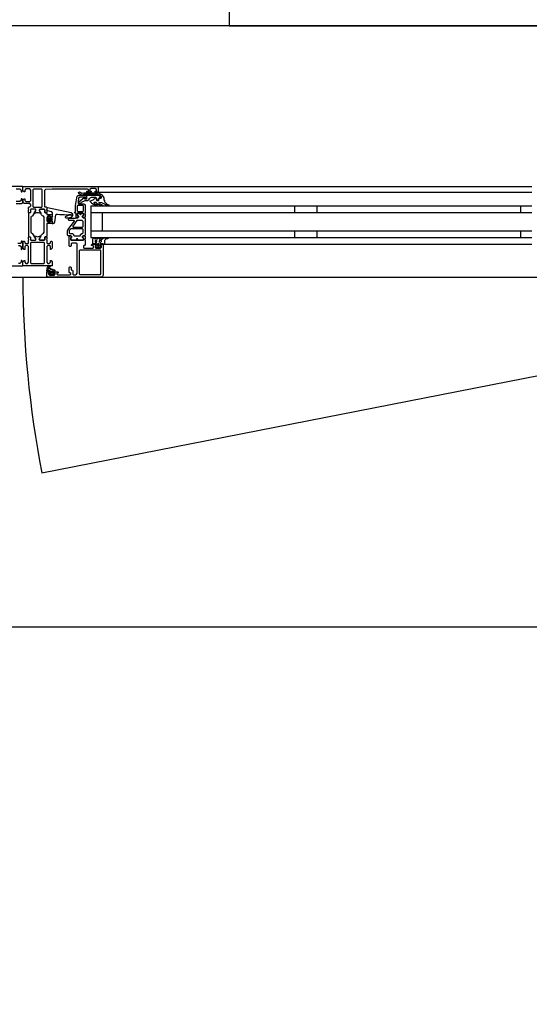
# Model space of a CAD drawing. Header units: millimetres. Extents: x -532 to 413144, y -532 to 654275.
# Tile 113 of 210: x 28797 to 29248, y 28834 to 29705. Entities that reach past the tile are written whole.
import ezdxf

# ---------------------------------------------------------------- set-up
doc = ezdxf.new("R2010")
doc.units = ezdxf.units.MM
doc.header["$LTSCALE"] = 100
for name, color, linetype in [('A-0270-DAK', 7, 'Continuous'), ('A-0310-KOZIJN-BU', 7, 'Continuous'), ('A-0410-AFWERKING-GEVEL', 7, 'Continuous'), ('BL313---_BUDEUR', 1, 'Continuous')]:
    doc.layers.add(name, color=color, linetype=linetype)

msp = doc.modelspace()

# ---------------------------------------------------------------- linework, layer by layer
at = {"layer": 'A-0270-DAK', "ltscale": 10}
msp.add_lwpolyline([(3417.625, 37982.375), (28982.375, 37982.375), (28982.375, 29700), (35817.625, 29700), (35817.625, 30782.375), (61382.375, 30782.375), (61382.375, 16017.625), (57782.375, 16017.625), (57782.375, -182.375), (46617.625, -182.375), (46617.625, 4577.625), (43382.375, 4577.625), (43382.375, 3417.625), (32217.625, 3417.625), (32217.625, 11777.625), (25382.375, 11777.625), (25382.375, 10617.625), (14217.625, 10617.625)], dxfattribs=at)
at = {"layer": 'A-0310-KOZIJN-BU'}
for p, q in [((29040, 29540.625), (29040, 29534.625)), ((29060, 29540.625), (29060, 29534.625)), ((29240, 29540.625), (29240, 29534.625)), ((29040, 29518.625), (29040, 29512.625)), ((29060, 29518.625), (29060, 29512.625)), ((29240, 29518.625), (29240, 29512.625))]:
    msp.add_line(p, q, dxfattribs=at)
at = {"layer": 'A-0310-KOZIJN-BU', "ltscale": 10}
for points in [[(40500, 29700), (21600, 29700)], [(28794, 29555.625), (28797.3125, 29555.625), (28798.3125, 29554.625), (28798.3125, 29553.125), (28798.90625, 29553.125), (28800, 29554.21875), (28800, 29557.625), (28734, 29557.625)], [(28866, 29557.625), (29250, 29557.625)], [(28817.125, 29554.9375), (28816.625, 29555.4375), (28809.25, 29555.4375), (28808.75, 29554.9375), (28808.75, 29539.9375), (28809.25, 29539.4375), (28816.625, 29539.4375), (28817.125, 29539.9375), (28817.125, 29554.9375)], [(28856, 29550.125), (28856, 29547.3125), (28855, 29547.3125), (28855, 29548.3125), (28850.25, 29548.3125), (28849.25, 29547.5), (28848.75, 29544.28125), (28848.75, 29543.03125), (28849.25, 29542.53125), (28854, 29542.53125), (28855, 29541.53125), (28855, 29534.125), (28854.75, 29533.9375), (28854.75, 29533.3125), (28855, 29533.125), (28855, 29530.65625), (28854.75, 29530.40625), (28854.5, 29530.3125), (28853.25, 29530.5), (28852.75, 29530.625), (28852.5, 29531.125), (28852.75, 29531.65625), (28853.5, 29532), (28853.5, 29532.34375), (28853.5, 29533.9375), (28853.25, 29534.125), (28848.5, 29534.125), (28848.25, 29534.03125), (28848.25, 29533.9375), (28848.25, 29532.34375), (28848.25, 29532), (28849, 29531.53125), (28849.25, 29531.125), (28849, 29530.71875), (28848.5, 29530.5), (28847.25, 29530.3125), (28847, 29530.40625), (28847, 29530.65625), (28847, 29533.125), (28847, 29533.3125), (28847, 29533.9375), (28847, 29534.125), (28846, 29534.125), (28845.5, 29534.71875), (28846, 29535.3125), (28846.5, 29535.3125), (28846.5, 29541.03125), (28848, 29549.28125), (28849, 29550.125), (28856, 29550.125)], [(28866, 29552.625), (29250, 29552.625)], [(28794, 29542.625), (28798.8125, 29542.625), (28799.8125, 29543.625), (28799.8125, 29545.9375), (28798.8125, 29546.9375), (28798.3125, 29546.9375), (28798.3125, 29545.4375), (28797.3125, 29544.4375), (28794, 29544.4375)], [(28830.5, 29533.3125), (28832.5, 29533.09375), (28834.5, 29532.9375), (28836.5, 29532.84375), (28838.5, 29532.8125), (28840.5, 29532.875), (28842.5, 29533), (28842.75, 29532.90625), (28843, 29532.59375), (28842.75, 29532.28125), (28840.75, 29532.34375), (28837.5, 29530.9375), (28837.25, 29530.59375), (28837.75, 29530.25), (28838, 29530.03125), (28839.5, 29529.90625), (28843, 29530.6875), (28844, 29532.1875), (28844, 29533.28125), (28842.75, 29534.3125), (28821.875, 29538.9375), (28821.375, 29538.84375), (28821.25, 29538.46875), (28821.25, 29536.9375), (28821.625, 29536.4375), (28825, 29535.53125), (28825.75, 29534.5625), (28825.75, 29531.3125), (28826.25, 29530.8125), (28825.75, 29530.3125), (28823.875, 29530.3125), (28823.875, 29531.03125), (28823.75, 29531.28125), (28823.375, 29531.28125), (28821.625, 29529.6875), (28821.25, 29528.9375), (28821.625, 29528.15625), (28823.375, 29526.5625), (28823.75, 29526.5625), (28823.875, 29526.8125), (28823.875, 29527.53125), (28825.75, 29527.53125), (28826.25, 29527.03125), (28825.75, 29526.53125), (28825.75, 29524.9375), (28826.625, 29524.9375), (28827.625, 29525.28125), (28828.125, 29526.15625), (28829.25, 29532.53125), (28829.75, 29533.1875), (28830.5, 29533.3125)], [(28860, 29540.625), (29250, 29540.625)], [(28860, 29540.625), (28860, 29512.625)], [(28845.5, 29527), (28845.5, 29527.5), (28845, 29527.78125), (28841, 29527.78125), (28840, 29528.78125), (28841, 29529.78125), (28846.5, 29529.78125), (28847, 29530.0625), (28848.5, 29530.0625), (28849, 29530.5625), (28849, 29531.4375), (28848.25, 29532.1875), (28848.25, 29533.5625), (28848.75, 29534.0625), (28850, 29534.0625), (28850.25, 29534), (28850.25, 29533.78125), (28850.25, 29533.3125), (28850.5, 29532.875), (28851, 29532.71875), (28851.25, 29532.875), (28851.5, 29533.3125), (28851.5, 29533.8125), (28851.5, 29534), (28851.75, 29534.0625), (28853, 29534.0625), (28853.5, 29533.5625), (28853.5, 29532.1875), (28852.75, 29531.4375), (28852.75, 29530.5625), (28853.25, 29530.0625), (28854.5, 29530.0625), (28855, 29529.5625), (28855, 29514.6875), (28854.5, 29514.1875), (28853.25, 29514.1875), (28852.75, 29513.6875), (28852.75, 29512.8125), (28853.5, 29512.03125), (28853.5, 29510.6875), (28853, 29510.1875), (28848.75, 29510.1875), (28848.5, 29510.3125), (28848.5, 29510.625), (28848.5, 29510.9375), (28848.25, 29511.3125), (28848, 29511.53125), (28847.5, 29511.3125), (28847.25, 29510.9375), (28847.25, 29510.625), (28847.25, 29510.3125), (28847, 29510.1875), (28842.75, 29510.1875), (28842.25, 29510.6875), (28842.25, 29512.03125), (28843, 29512.8125), (28843, 29513.6875), (28842.5, 29514.1875), (28840, 29514.1875), (28839.5, 29514.6875), (28839.5, 29518.53125), (28839.75, 29519.53125), (28845.5, 29527)], [(28860, 29534.625), (29250, 29534.625)], [(28870, 29534.625), (28870, 29518.625)], [(28825.625, 29529.53125), (28826.25, 29528.9375), (28825.625, 29528.3125), (28822.875, 29528.3125), (28822.25, 29528.9375), (28822.875, 29529.53125), (28825.625, 29529.53125)], [(28852.75, 29521.78125), (28853.25, 29522.28125), (28853.25, 29526.78125), (28852.25, 29527.78125), (28848.25, 29527.78125), (28847.75, 29527.59375), (28844, 29522.59375), (28844, 29522.0625), (28844.5, 29521.78125), (28852.75, 29521.78125)], [(28871, 29506.125), (28871, 29479.125), (28870.5, 29477.9375), (28869.5, 29477.625), (28822.5, 29477.625), (28821.25, 29478.1875), (28821, 29479.125), (28821, 29482.125), (28823, 29482.125), (28823.5, 29481.625), (28823.5, 29481.125), (28822.5, 29481.125), (28822.5, 29480.125), (28823.5, 29479.125), (28827.5, 29479.125), (28828.5, 29480.125), (28828.5, 29481.125), (28827.5, 29481.125), (28827.5, 29481.625), (28828, 29482.125), (28830.75, 29482.125), (28831.125, 29481.96875), (28831.25, 29481.625), (28831.125, 29481.28125), (28830.75, 29481.125), (28830.5, 29481.125), (28830.125, 29480.96875), (28830, 29480.625), (28830, 29480.125), (28830.5, 29479.625), (28841.75, 29479.625), (28842.25, 29480.125), (28842.25, 29480.625), (28841, 29481.625), (28841, 29486.125), (28841.5, 29486.625), (28842.25, 29486.625), (28842.75, 29486.125), (28842.75, 29484.125), (28843.25, 29483.625), (28843.75, 29483.625), (28844.25, 29483.125), (28844.25, 29480.125), (28844.75, 29479.625), (28846.5, 29479.625), (28847.5, 29480.1875), (28848, 29481.125), (28848, 29507.125), (28847.5, 29507.625), (28843.25, 29507.625), (28842.75, 29507.125), (28842.75, 29505.125), (28842.25, 29504.625), (28841.5, 29504.625), (28841, 29505.125), (28841, 29510.125), (28841, 29510.3125), (28841, 29510.9375), (28841, 29511.125), (28841, 29513.59375), (28841, 29513.9375), (28841.25, 29513.9375), (28842.5, 29513.75), (28843, 29513.625), (28843.25, 29513.125), (28843, 29512.6875), (28842.25, 29512.25), (28842.25, 29511.90625), (28842.25, 29510.3125), (28842.5, 29510.125), (28853.25, 29510.125), (28853.5, 29510.3125), (28853.5, 29511.90625), (28853.5, 29512.25), (28852.75, 29512.59375), (28852.5, 29513.125), (28852.75, 29513.625), (28853.25, 29513.75), (28854.5, 29513.9375), (28854.75, 29513.84375), (28855, 29513.59375), (28855, 29511.125), (28854.75, 29510.9375), (28854.75, 29510.3125), (28855, 29510.125), (28855, 29505.9375), (28854.5, 29505.4375), (28854, 29505.4375), (28853.5, 29504.9375), (28853.5, 29503.625), (28854, 29503.125), (28862, 29503.125), (28862.5, 29503.625), (28862.5, 29504.9375), (28862, 29505.4375), (28860.75, 29505.4375), (28860.75, 29506.125), (28861.25, 29506.625), (28864, 29506.625), (28864.5, 29506.125), (28864.5, 29505.625), (28863.75, 29505.625), (28863.75, 29504.125), (28864.5, 29503.125), (28868.5, 29503.125), (28869.5, 29504.125), (28869.5, 29505.625), (28868.5, 29505.625), (28868.5, 29506.125), (28869, 29506.625), (28870.5, 29506.625), (28871, 29506.125)], [(28860, 29518.625), (29250, 29518.625)], [(28860, 29512.625), (29250, 29512.625)], [(28796, 29505.625), (28797.3125, 29505.625), (28798.3125, 29504.625), (28798.3125, 29502.125), (28798.8125, 29502.125), (28799.8125, 29503.125), (28799.8125, 29508.8125), (28799.3125, 29509.3125), (28798.8125, 29509.3125), (28798.3125, 29508.8125), (28798.3125, 29507.8125), (28797.8125, 29507.3125), (28795.5, 29507.3125)], [(28871.5, 29506.625), (29250, 29506.625)], [(28774, 29487.625), (28800, 29487.625), (28800, 29491.03125), (28798.90625, 29492.125), (28798.3125, 29492.125), (28798.3125, 29490.625), (28797.3125, 29489.625), (28796, 29489.625)], [(28824, 29483.03125), (28824, 29482.5), (28824.125, 29482.4375), (28826.75, 29482.4375), (28826.875, 29482.5), (28826.875, 29483.25), (28826.75, 29483.4375), (28822.5, 29485.03125), (28822.375, 29485), (28822.375, 29484.9375), (28822.125, 29483.75), (28822.25, 29483.53125), (28823.5, 29483.53125), (28824, 29483.03125)], [(28824.25, 29481.3125), (28824.25, 29480.53125), (28824.375, 29480.3125), (28826.625, 29480.3125), (28826.875, 29480.5), (28826.875, 29481.3125), (28826.5, 29481.71875), (28824.625, 29481.71875), (28824.25, 29481.3125)], [(28869.5, 29477.625), (29250, 29477.625)]]:
    msp.add_lwpolyline(points, dxfattribs=at)
for points in [[(28805, 29537.625), (28805, 29539.125), (28805.5, 29539.625), (28806, 29539.625), (28807, 29540.625), (28807, 29541.625), (28806, 29542.625), (28801.1875, 29542.625), (28800.1875, 29543.625), (28800.1875, 29545.9375), (28801.1875, 29546.9375), (28801.6875, 29546.9375), (28801.6875, 29545.4375), (28802.6875, 29544.4375), (28806, 29544.4375), (28807, 29545.4375), (28807, 29554.625), (28806, 29555.625), (28802.6875, 29555.625), (28801.6875, 29554.625), (28801.6875, 29553.125), (28801.09375, 29553.125), (28800, 29554.21875), (28800, 29557.625), (28866, 29557.625), (28866.5, 29557.125), (28866.5, 29553.125), (28866, 29552.625), (28864.5, 29552.625), (28864, 29553.125), (28864, 29553.625), (28865, 29553.625), (28865, 29555.125), (28864, 29556.125), (28860.25, 29556.125), (28859.25, 29555.125), (28859.25, 29553.625), (28860.25, 29553.625), (28860.25, 29553.125), (28859.75, 29552.625), (28856.75, 29552.625), (28856.25, 29553.125), (28856.75, 29553.625), (28857.25, 29553.625), (28858.25, 29554.125), (28858.25, 29554.9375), (28857.25, 29555.4375), (28826, 29555.4375), (28819.875, 29555.1875), (28819, 29554.1875), (28819, 29540.125), (28819.5, 29539.625), (28820.5, 29539.625), (28821, 29539.125), (28821, 29537.625), (28820.75, 29536.90625), (28821, 29536.625), (28821, 29534.71875), (28820.625, 29534.4375), (28819.625, 29534.4375), (28819.375, 29534.71875), (28819.375, 29537.125), (28818.875, 29537.625), (28815, 29537.625), (28814.5, 29537.125), (28814.5, 29536.4375), (28815.875, 29534.03125), (28815.875, 29533.9375), (28815.8125, 29533.84375), (28815.75, 29533.8125), (28813.875, 29534.34375), (28813, 29534.53125), (28812.0625, 29534.34375), (28810.25, 29533.84375), (28810.125, 29533.84375), (28810.0625, 29533.9375), (28810.0625, 29534.03125), (28811.5, 29536.4375), (28811.5, 29537.125), (28811, 29537.625), (28807.09375, 29537.625), (28806.59375, 29537.125), (28806.59375, 29534.71875), (28806.28125, 29534.4375), (28805.28125, 29534.4375), (28805, 29534.71875), (28805, 29536.625), (28805.1875, 29537.34375)], [(28866, 29550.53125), (28854, 29550.53125), (28852.25, 29550.1875), (28851.5, 29550.25), (28849.5, 29551.5625), (28849.25, 29552.40625), (28850, 29552.9375), (28850.5, 29552.78125), (28852, 29551.8125), (28852.25, 29551.75), (28852.25, 29551.75), (28853.75, 29552.03125), (28866, 29552.03125), (28867.5, 29551.75), (28869, 29551), (28869.5, 29550.71875), (28870.5, 29549.4375), (28871.5, 29547.84375), (28871.5, 29546.5), (28871.5, 29545.8125), (28872, 29545.1875), (28872, 29544.53125), (28872.5, 29543.9375), (28873, 29543.40625), (28873.5, 29542.90625), (28874, 29542.4375), (28874.5, 29542.03125), (28875, 29541.6875), (28876, 29541.4375), (28876, 29540.9375), (28875.5, 29540.75), (28874.5, 29540.96875), (28873.5, 29541.25), (28873, 29541.625), (28872, 29542.03125), (28871.5, 29542.53125), (28870.5, 29543.09375), (28870, 29543.25), (28867.5, 29543.53125), (28867, 29543.34375), (28867, 29543.09375), (28867.5, 29542.65625), (28868.5, 29542.28125), (28869, 29542), (28869.5, 29541.75), (28870.5, 29541.3125), (28870.5, 29541.125), (28870, 29540.75), (28869.5, 29540.84375), (28868.5, 29541.03125), (28868, 29541.25), (28867.5, 29541.5625), (28866.5, 29541.9375), (28866, 29542.375), (28865.5, 29542.84375), (28865, 29543.40625), (28864.5, 29543.53125), (28863, 29543.53125), (28862.75, 29543.34375), (28862.75, 29543.0625), (28863.25, 29542.65625), (28863.75, 29542.3125), (28864, 29542.03125), (28864.5, 29541.8125), (28865.5, 29541.6875), (28865.5, 29541.0625), (28865, 29540.75), (28864, 29540.96875), (28863.5, 29541.21875), (28863, 29541.53125), (28862.25, 29541.90625), (28861.75, 29542.3125), (28861, 29542.78125), (28860.5, 29543.3125), (28860, 29543.875), (28859.25, 29544.6875), (28859.75, 29545.15625), (28860.5, 29545.40625), (28861.25, 29545.6875), (28862, 29546), (28862.75, 29546.40625), (28863.25, 29546.84375), (28864, 29547.3125), (28864.5, 29547.65625), (28864.5, 29547.59375), (28865, 29547.3125), (28865, 29545.65625), (28865, 29545.34375), (28867, 29545.34375), (28867, 29545.65625), (28867, 29547.15625), (28867.5, 29547.4375), (28869, 29547.4375), (28869.5, 29547.75), (28869.5, 29548.46875), (28869.5, 29548.75), (28868, 29549.9375), (28868, 29550.09375)], [(28857, 29544.9375), (28854.75, 29544.9375), (28851.5, 29543.625), (28851, 29542.90625), (28850.5, 29542.625), (28849.75, 29542.90625), (28849.5, 29543.625), (28849.75, 29544.34375), (28849.75, 29544.4375), (28854, 29547.8125), (28854.5, 29547.8125), (28854.5, 29546.9375), (28856.5, 29546.9375), (28856.5, 29549.03125), (28856.25, 29549.3125), (28856.25, 29550.125), (28866, 29550.125), (28867.5, 29549.71875), (28869, 29548.5625), (28869, 29548), (28868.5, 29547.625), (28867.5, 29547.625), (28867, 29547.125), (28867, 29546.125), (28866.5, 29545.625), (28865.5, 29545.625), (28865, 29546.125), (28865, 29547.4375), (28864.5, 29547.9375), (28860.25, 29547.9375), (28858.25, 29546.8125), (28858.25, 29546.09375)], [(28848, 29540.53125), (28848, 29536.125), (28848.5, 29535.625), (28853, 29535.625), (28853.5, 29536.125), (28853.5, 29540.53125), (28853, 29541.03125), (28848.5, 29541.03125)], [(28806.28125, 29513.3125), (28806.59375, 29513.03125), (28806.59375, 29510.625), (28807.09375, 29510.125), (28810.625, 29510.125), (28811.4375, 29510.84375), (28811.3125, 29511.65625), (28809.375, 29515.0625), (28808.625, 29515.84375), (28807.6875, 29516.375), (28807.1875, 29517.25), (28807.1875, 29530.5), (28807.6875, 29531.375), (28808.625, 29531.90625), (28809.375, 29532.6875), (28811.3125, 29536.09375), (28811.3125, 29537.1875), (28810.625, 29537.625), (28807.09375, 29537.625), (28806.59375, 29537.125), (28806.59375, 29534.71875), (28806.28125, 29534.4375), (28805.5, 29534.4375), (28805, 29533.9375), (28805, 29513.8125), (28805.5, 29513.3125)], [(28819.625, 29513.3125), (28819.375, 29513.03125), (28819.375, 29510.625), (28818.875, 29510.125), (28815.3125, 29510.125), (28814.5, 29510.84375), (28814.625, 29511.65625), (28816.5, 29515.0625), (28817.25, 29515.84375), (28818.25, 29516.375), (28818.75, 29517.25), (28818.75, 29530.5), (28818.25, 29531.375), (28817.25, 29531.90625), (28816.5, 29532.6875), (28814.625, 29536.09375), (28814.625, 29537.1875), (28815.3125, 29537.625), (28818.875, 29537.625), (28819.375, 29537.125), (28819.375, 29534.71875), (28819.625, 29534.4375), (28820.5, 29534.4375), (28821, 29533.9375), (28821, 29532.9375), (28825.25, 29532.9375), (28825.75, 29532.4375), (28825.75, 29531.59375), (28825, 29530.625), (28824.25, 29530.4375), (28824.25, 29531.4375), (28822, 29531.4375), (28821, 29530.4375), (28821, 29527.4375), (28822, 29526.4375), (28824.25, 29526.4375), (28824.25, 29527.4375), (28825, 29527.21875), (28825.75, 29526.25), (28825.75, 29525.4375), (28825.25, 29524.9375), (28821, 29524.9375), (28821, 29513.8125), (28820.5, 29513.3125)], [(28851, 29532.71875), (28851.25, 29532.84375), (28851.5, 29533.375), (28851.25, 29533.75), (28850.75, 29533.90625), (28850.5, 29533.75), (28850.25, 29533.375), (28850.5, 29532.84375)], [(28821, 29510.125), (28821, 29507.8125), (28821.5, 29507.3125), (28823.75, 29507.3125), (28824.25, 29507.8125), (28824.25, 29508.8125), (28824.75, 29509.3125), (28825.25, 29509.3125), (28825.75, 29508.8125), (28825.75, 29503.125), (28824.75, 29502.125), (28824.25, 29502.125), (28824.25, 29504.625), (28823.25, 29505.625), (28822, 29505.625), (28821, 29504.625), (28821, 29497.625), (28821, 29496.625), (28821, 29490.625), (28822, 29489.625), (28823.25, 29489.625), (28824.25, 29490.625), (28824.25, 29492.125), (28824.875, 29492.125), (28826, 29491.03125), (28826, 29487.625), (28800, 29487.625), (28800, 29491.03125), (28801.09375, 29492.125), (28801.6875, 29492.125), (28801.6875, 29490.625), (28802.6875, 29489.625), (28804, 29489.625), (28805, 29490.625), (28805, 29496.625), (28805, 29497.625), (28805, 29504.625), (28804, 29505.625), (28802.6875, 29505.625), (28801.6875, 29504.625), (28801.6875, 29502.125), (28801.1875, 29502.125), (28800.1875, 29503.125), (28800.1875, 29508.8125), (28800.6875, 29509.3125), (28801.1875, 29509.3125), (28801.6875, 29508.8125), (28801.6875, 29507.8125), (28802.1875, 29507.3125), (28804.5, 29507.3125), (28805, 29507.8125), (28805, 29510.125), (28805.1875, 29510.84375), (28805, 29511.125), (28805, 29513.03125), (28805.28125, 29513.3125), (28806.28125, 29513.3125), (28806.59375, 29513.03125), (28806.59375, 29510.625), (28807.09375, 29510.125), (28811, 29510.125), (28811.5, 29510.625), (28811.5, 29511.3125), (28810.0625, 29513.71875), (28810.0625, 29513.78125), (28810.0625, 29513.84375), (28810.1875, 29513.9375), (28811.375, 29513.6875), (28813, 29513.21875), (28814.5625, 29513.6875), (28815.6875, 29513.90625), (28815.875, 29513.71875), (28814.5, 29511.3125), (28814.5, 29510.625), (28815, 29510.125), (28818.875, 29510.125), (28819.375, 29510.625), (28819.375, 29513.03125), (28819.625, 29513.3125), (28820.625, 29513.3125), (28821, 29513.03125), (28821, 29511.125), (28820.75, 29510.40625)], [(28852.75, 29520.1875), (28842.5, 29520.1875), (28842, 29520), (28841, 29518.78125), (28841, 29518.5), (28841, 29516.6875), (28841.5, 29516.1875), (28843.75, 29516.1875), (28844.75, 29515.1875), (28844.75, 29514.6875), (28845.25, 29514.1875), (28850.5, 29514.1875), (28851, 29514.6875), (28851, 29515.1875), (28852, 29516.1875), (28852.75, 29516.1875), (28853.25, 29516.6875), (28853.25, 29519.6875)], [(28818.625, 29508.3125), (28807.28125, 29508.3125), (28806.78125, 29507.8125), (28806.78125, 29490.125), (28807.28125, 29489.625), (28818.625, 29489.625), (28819.125, 29490.125), (28819.125, 29507.8125)], [(28848, 29510.3125), (28848.25, 29510.4375), (28848.5, 29510.96875), (28848.25, 29511.34375), (28847.75, 29511.5), (28847.5, 29511.34375), (28847.25, 29510.96875), (28847.5, 29510.4375)], [(28872, 29507.4375), (28871.5, 29506.4375), (28871, 29506.03125), (28871, 29506.9375), (28869.5, 29506.9375), (28869, 29507.40625), (28868.5, 29507.40625), (28868.5, 29506.9375), (28868.5, 29505.625), (28868.5, 29505.3125), (28868.5, 29505.3125), (28869, 29505.09375), (28869, 29504.8125), (28868, 29503.78125), (28867.5, 29503.625), (28866, 29503.625), (28865.5, 29503.78125), (28864.5, 29504.8125), (28864.5, 29505), (28864.5, 29505.25), (28865, 29505.40625), (28865, 29505.625), (28865, 29506.9375), (28865, 29507.40625), (28864.5, 29507.40625), (28864, 29506.9375), (28862.25, 29506.9375), (28861.75, 29507.21875), (28861.75, 29511.21875), (28862.5, 29512.21875), (28862.75, 29512.4375), (28863.25, 29512.21875), (28863.5, 29511.4375), (28863.75, 29511.21875), (28864, 29511.4375), (28864.5, 29512.21875), (28864.5, 29512.4375), (28865, 29512.21875), (28865.5, 29511.4375), (28865.5, 29511.21875), (28866, 29511.4375), (28866.5, 29512.21875), (28866.5, 29512.4375), (28867, 29512.21875), (28867.5, 29511.4375), (28867.5, 29511.21875), (28868, 29511.4375), (28868.5, 29512.21875), (28868.5, 29512.4375), (28869, 29512.15625), (28869, 29511.3125), (28869.5, 29510.8125), (28871, 29511.9375), (28872, 29512.4375), (28875, 29512.4375), (28875, 29512), (28875, 29511.78125), (28875, 29511.5625), (28874, 29511.46875), (28873.5, 29511.34375), (28872, 29509.96875)], [(28864, 29508.4375), (28865, 29508.4375), (28865.5, 29508.9375), (28865.5, 29509.53125), (28865, 29510.03125), (28864, 29510.03125), (28863.75, 29509.53125), (28863.75, 29508.9375)], [(28866.5, 29507.4375), (28866, 29506.9375), (28866, 29505.3125), (28866.5, 29504.8125), (28867, 29504.8125), (28867.5, 29505.3125), (28867.5, 29506.9375), (28867, 29507.4375)], [(28868, 29508.4375), (28869, 29508.4375), (28869.5, 29508.9375), (28869.5, 29509.53125), (28869, 29510.03125), (28868, 29510.03125), (28867.5, 29509.53125), (28867.5, 29508.9375)], [(28850.25, 29501.3125), (28849.75, 29500.8125), (28849.75, 29480.3125), (28850.25, 29479.8125), (28868.5, 29479.8125), (28869, 29480.3125), (28869, 29500.8125), (28868.5, 29501.3125)], [(28823.625, 29481), (28823.75, 29481.15625), (28823.75, 29482.28125), (28823.625, 29482.4375), (28821.75, 29482.4375), (28821.375, 29482.65625), (28821.25, 29483.125), (28821.75, 29486.34375), (28823.25, 29487.4375), (28824.125, 29487.15625), (28824.25, 29486.84375), (28824.125, 29486.53125), (28823.875, 29486.4375), (28823.25, 29486.625), (28822.75, 29486.40625), (28822.5, 29485.9375), (28822.625, 29485.875), (28822.625, 29485.78125), (28827.75, 29484.0625), (28828.5, 29482.6875), (28828.125, 29482.4375), (28827.25, 29482.4375), (28827.125, 29482.28125), (28827.125, 29481.1875), (28827.25, 29481), (28828.125, 29480.84375), (28828.25, 29480.75), (28828.125, 29480.53125), (28827.375, 29479.8125), (28826.75, 29479.53125), (28824.25, 29479.53125), (28823.625, 29479.75), (28822.75, 29480.4375), (28822.625, 29480.625), (28822.75, 29480.78125)]]:
    msp.add_lwpolyline(points, close=True, dxfattribs=at)
at = {"layer": 'A-0410-AFWERKING-GEVEL', "ltscale": 10}
msp.add_lwpolyline([(21600, 29477.625), (40500, 29477.625), (40500, 29167.625), (21600, 29167.625)], close=True, dxfattribs=at)
at = {"layer": 'BL313---_BUDEUR', "ltscale": 10}
msp.add_lwpolyline([(28800, 29477.625, 0.048512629), (28816.84375, 29304.3125), (29699.5, 29477.625)], format="xyb", dxfattribs=at)

doc.saveas('drawing.dxf')
